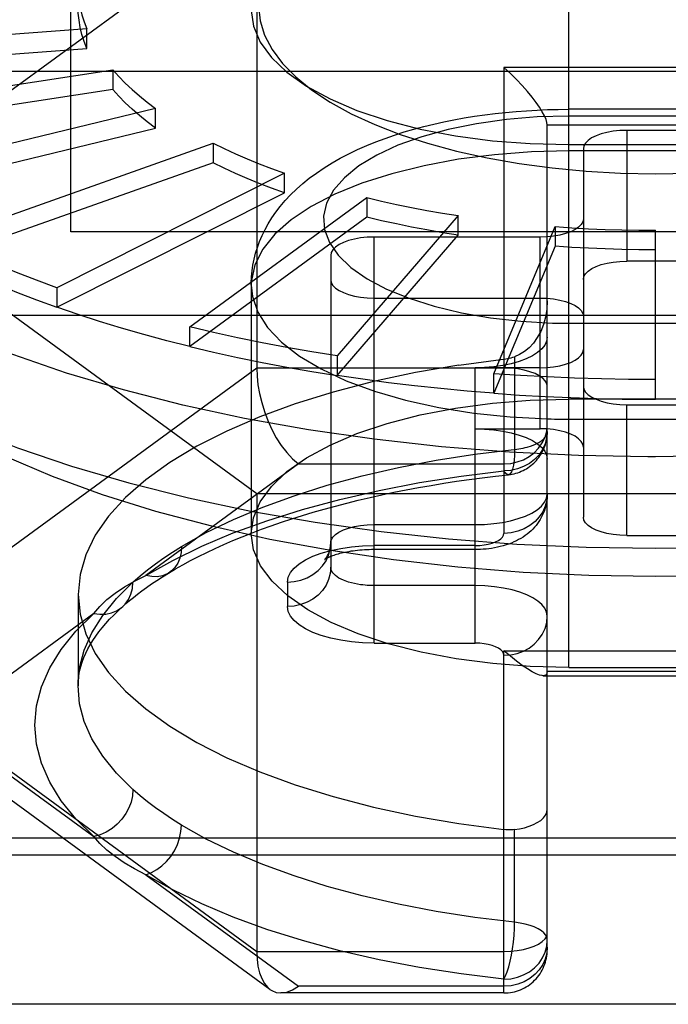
# Model space of a CAD drawing. Header units: inches. Extents: x 0 to 136, y 0 to 88.
# Tile 51 of 74: x 53.266 to 53.443, y 65.606 to 65.875. Entities that reach past the tile are written whole.
import ezdxf

# ---------------------------------------------------------------- set-up
doc = ezdxf.new("R2010")
doc.units = ezdxf.units.IN
doc.header["$LTSCALE"] = 7.48
doc.header["$MEASUREMENT"] = 0
doc.linetypes.add('HIDDEN', pattern=[0.2, 0.1, -0.1])
doc.layers.get('0').update_dxf_attribs({"linetype": 'CONTINUOUS'})
doc.layers.add('DEFAULT_2', color=8, linetype='HIDDEN')

msp = doc.modelspace()

# ---------------------------------------------------------------- linework, layer by layer
at = {"color": 3, "linetype": 'Continuous'}
msp.add_line((33.3251012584, 65.8611601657), (57.8051012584, 65.8611601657), dxfattribs=at)
at = {"layer": 'DEFAULT_2', "color": 8, "linetype": 'HIDDEN'}
for p, q in [((53.2801012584, 65.81737010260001), (53.2801012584, 66.0948677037)), ((53.41592803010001, 65.6984047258), (53.41592803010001, 65.9973852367)), ((53.2220618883, 65.8254240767), (53.3308217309, 65.9050358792)), ((53.3308217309, 65.9050358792), (53.3308217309, 65.7801509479)), ((53.2844937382, 65.8727414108), (53.1895024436, 65.8656627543)), ((53.2844937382, 65.8673891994), (53.2844937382, 65.8727414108)), ((53.1895024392, 65.8603105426), (53.2844937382, 65.8673891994)), ((53.200958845, 65.8475933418), (53.2915984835, 65.8615355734)), ((53.2915984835, 65.8615355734), (53.2915984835, 65.856183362)), ((53.3982429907, 65.86221818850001), (53.3982429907, 65.7350184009)), ((53.480920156, 65.86221818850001), (53.3982429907, 65.86221818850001)), ((53.2915984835, 65.856183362), (53.2009588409, 65.8422411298)), ((53.30319962, 65.85102137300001), (53.21966567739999, 65.830639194)), ((53.30319962, 65.8456691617), (53.30319962, 65.85102137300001)), ((53.4631721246, 65.8507746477), (53.41592803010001, 65.8507746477)), ((53.2196656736, 65.8252869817), (53.30319962, 65.8456691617)), ((53.4100540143, 65.6213727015), (53.4100540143, 65.8465222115)), ((53.4100540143, 65.8465222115), (53.4691091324, 65.8465222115)), ((53.4317075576, 65.8450200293), (53.4317075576, 65.8093386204)), ((53.4474555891, 65.8450200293), (53.4317075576, 65.8450200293)), ((53.2450545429, 65.815315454), (53.3189446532, 65.8415182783)), ((53.3189446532, 65.8415182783), (53.3189446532, 65.83616606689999)), ((53.41592803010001, 65.84113036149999), (53.4631721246, 65.84113036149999)), ((53.419896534, 65.840028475), (53.419896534, 65.7394568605)), ((53.4631721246, 65.8394088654), (53.41592803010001, 65.8394088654)), ((53.3189446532, 65.83616606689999), (53.2450545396, 65.8099632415)), ((53.3383551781, 65.833315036), (53.2763540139, 65.80208772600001)), ((53.3383551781, 65.82796282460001), (53.3383551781, 65.833315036)), ((53.2763540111, 65.79673551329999), (53.3383551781, 65.82796282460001)), ((53.3126130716, 65.7913579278), (53.3608414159, 65.8266608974)), ((53.3608414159, 65.8266608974), (53.3608414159, 65.8213086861)), ((53.3308217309, 65.7458122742), (53.2220618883, 65.8254240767)), ((53.3608414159, 65.8213086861), (53.31261306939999, 65.7860057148)), ((53.3857201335, 65.8217580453), (53.352730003, 65.7834520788)), ((53.3857201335, 65.8164058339), (53.3857201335, 65.8217580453)), ((53.3954858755, 65.7786103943), (53.4122354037, 65.8187554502)), ((53.4122354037, 65.8187554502), (53.4122354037, 65.8134032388)), ((53.5989988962, 65.81737010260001), (53.2801012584, 65.81737010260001)), ((53.3527300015, 65.7780998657), (53.3857201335, 65.8164058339)), ((53.36280991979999, 65.7050690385), (53.36280991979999, 65.8159026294)), ((53.4080855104, 65.8159026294), (53.36280991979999, 65.8159026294)), ((53.4080855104, 65.7635827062), (53.4080855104, 65.8159026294)), ((53.4395815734, 65.7716277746), (53.4395815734, 65.8177443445)), ((53.4122354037, 65.8134032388), (53.3954858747, 65.77325818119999)), ((53.3509988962, 65.81091107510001), (53.3509988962, 65.7257565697)), ((53.4474555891, 65.8093386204), (53.4317075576, 65.8093386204)), ((53.32931385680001, 65.8028041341), (53.32931385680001, 65.7350094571)), ((53.2763540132, 65.80208772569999), (53.2763540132, 65.7967355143)), ((53.36280991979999, 65.7992641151), (53.4080855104, 65.7992641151)), ((53.1261036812, 65.7945425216), (53.7529964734, 65.7945425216)), ((53.3126130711, 65.786005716), (53.3126130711, 65.7913579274)), ((53.35273000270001, 65.7834520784), (53.35273000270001, 65.778099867)), ((53.4011271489, 65.7832432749), (53.4011271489, 65.75794223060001)), ((53.3308217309, 65.7801509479), (53.2220618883, 65.7005391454)), ((53.3982429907, 65.7801509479), (53.3308217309, 65.7801509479)), ((53.3903689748, 65.7050690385), (53.3903689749, 65.7802212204)), ((53.4080855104, 65.7802212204), (53.3903689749, 65.7802212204)), ((53.3954858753, 65.7732581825), (53.3954858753, 65.77861039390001)), ((53.4631721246, 65.77161418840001), (53.41592803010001, 65.77161418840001)), ((53.4317075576, 65.7344653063), (53.4317075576, 65.7701467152)), ((53.4317075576, 65.7701467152), (53.4474555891, 65.7701467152)), ((53.4375604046, 65.7716311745), (53.4395815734, 65.7716277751)), ((53.3903689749, 65.7635827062), (53.4080855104, 65.7635827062)), ((53.34218689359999, 65.7539909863), (53.3006026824, 65.7235514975)), ((53.34218689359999, 65.7539909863), (53.3982429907, 65.7539909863)), ((53.4395815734, 65.7559317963), (53.4374663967, 65.7559353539)), ((53.3308217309, 65.7458122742), (53.3308217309, 65.620927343)), ((53.5483414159, 65.7458122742), (53.3308217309, 65.7458122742)), ((53.36280991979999, 65.7374035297), (53.3903689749, 65.7374035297)), ((53.4317075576, 65.7344653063), (53.4474555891, 65.7344653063)), ((53.3903689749, 65.7305840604), (53.36280991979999, 65.7305840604)), ((53.3903688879, 65.73169066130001), (53.3628111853, 65.73169066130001)), ((53.3391878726, 65.7217070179), (53.3391878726, 65.71505268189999)), ((53.3903689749, 65.7207650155), (53.36280991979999, 65.7207650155)), ((53.2821012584, 65.7183798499), (53.2821012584, 65.6934028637)), ((53.2863769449, 65.7131383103), (53.24479221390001, 65.682698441)), ((53.3628111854, 65.7050690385), (53.3903688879, 65.7050690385)), ((53.3982429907, 65.6095615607), (53.3982429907, 65.7029945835)), ((53.3982429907, 65.7029945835), (53.480920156, 65.7029945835)), ((53.2220618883, 65.7005391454), (53.3308217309, 65.620927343)), ((53.41592803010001, 65.6984047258), (53.4631721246, 65.6984047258)), ((53.4088944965, 65.6961751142), (53.4702686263, 65.6961751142)), ((53.4691091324, 65.6972817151), (53.4100540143, 65.6972817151)), ((53.3344095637, 65.6105442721), (53.2293150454, 65.6874730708)), ((53.24479221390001, 65.682698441), (53.28637743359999, 65.6522581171)), ((53.7529964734, 65.6518168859), (53.1261036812, 65.6518168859)), ((53.4011271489, 65.6288634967), (53.4011271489, 65.6541645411)), ((53.11158669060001, 65.6472297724), (53.767513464, 65.6472297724)), ((53.3006019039, 65.6418458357), (53.34218689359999, 65.6114058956)), ((53.3308217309, 65.620927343), (53.3982429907, 65.620927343)), ((53.3982429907, 65.6114058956), (53.34218689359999, 65.6114058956)), ((53.3982429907, 65.6095615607), (53.3374276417, 65.6095615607)), ((53.767513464, 65.6064708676), (53.11158669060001, 65.6064708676))]:
    msp.add_line(p, q, dxfattribs=at)
for points in [[(53.2821012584, 65.88429840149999), (53.282167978, 65.8823618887), (53.2823676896, 65.88042864), (53.2827005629, 65.8784978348), (53.2831660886, 65.87657193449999), (53.2837637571, 65.8746533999), (53.2844937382, 65.8727414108)], [(53.2844937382, 65.8673891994), (53.2837637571, 65.8693011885), (53.2831660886, 65.8712197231), (53.2827005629, 65.87314562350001), (53.2823676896, 65.8750764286), (53.282167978, 65.8770096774), (53.2821012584, 65.8789461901)], [(53.3293198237, 65.8777336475), (53.3299113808, 65.87344418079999), (53.3317586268, 65.86911121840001), (53.334813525, 65.8648998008), (53.3390622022, 65.8608712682), (53.3444155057, 65.8570832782), (53.3508070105, 65.853602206), (53.35815466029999, 65.8504632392), (53.3664086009, 65.8477082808), (53.37540580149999, 65.84538355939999), (53.3850243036, 65.8435441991), (53.395091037, 65.8422054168), (53.40536556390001, 65.8414050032), (53.41592803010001, 65.84113036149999)], [(53.3313140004, 65.8789459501), (53.33173515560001, 65.87492416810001), (53.3329687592, 65.8709769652), (53.3350131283, 65.8670912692), (53.337844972, 65.8632948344), (53.3414515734, 65.85961663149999), (53.3457994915, 65.856082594), (53.3508674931, 65.8527197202), (53.356606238, 65.8495537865), (53.3629828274, 65.8466119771), (53.3699267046, 65.8439170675), (53.3773618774, 65.8414997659), (53.3852717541, 65.8393634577), (53.3936460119, 65.8375146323), (53.4023898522, 65.8359746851), (53.4114299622, 65.8347654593), (53.4206915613, 65.83389210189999), (53.4300630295, 65.8333685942), (53.4395815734, 65.83319027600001)], [(53.4395815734, 65.83319027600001), (53.4490403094, 65.83336579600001), (53.4583638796, 65.833884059), (53.4675891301, 65.8347490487), (53.4766055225, 65.8359488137), (53.485339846, 65.8374795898), (53.4937169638, 65.8393207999), (53.5016415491, 65.8414524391), (53.5091009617, 65.8438690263), (53.5160778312, 65.8465688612), (53.5224910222, 65.8495205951), (53.52826583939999, 65.8527021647), (53.5333655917, 65.8560840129), (53.5377356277, 65.8596390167), (53.5413551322, 65.8633378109), (53.5441881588, 65.867151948), (53.5462254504, 65.8710515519), (53.5474450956, 65.8750070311), (53.5478491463, 65.8789464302)], [(53.4374663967, 65.7559353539), (53.4185620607, 65.75628365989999), (53.39976429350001, 65.7571995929), (53.3811683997, 65.7586785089), (53.36286866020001, 65.76071291), (53.34495785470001, 65.7632924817), (53.3275267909, 65.7664041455), (53.3106638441, 65.7700321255), (53.2944545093, 65.77415802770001), (53.2789809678, 65.7787609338), (53.2643216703, 65.7838175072), (53.25055093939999, 65.789302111), (53.2377385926, 65.79518693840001), (53.2259495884, 65.8014421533), (53.2152436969, 65.80803604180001), (53.2056751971, 65.814935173), (53.197292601, 65.8221045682), (53.1901384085, 65.8295078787), (53.1842488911, 65.8371075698), (53.1796539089, 65.84486511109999), (53.1763767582, 65.85274117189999), (53.1744340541, 65.8606958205), (53.1738335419, 65.8682417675)], [(53.7053296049, 65.8682417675), (53.7045785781, 65.8598041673), (53.7024861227, 65.8518563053), (53.6990607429, 65.8439915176), (53.6943198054, 65.83624967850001), (53.6882873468, 65.828670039), (53.6809939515, 65.821291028), (53.672476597, 65.81415005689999), (53.6627784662, 65.8072833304), (53.6519487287, 65.80072566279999), (53.64004229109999, 65.79451030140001), (53.6271195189, 65.7886687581), (53.6132459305, 65.7832306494), (53.598491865, 65.7782235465), (53.5829321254, 65.7736728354), (53.5666455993, 65.7696015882), (53.5497148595, 65.76603044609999), (53.5322257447, 65.7629775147), (53.5142669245, 65.7604582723), (53.49592945, 65.7584854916), (53.47730629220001, 65.7570691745), (53.45849187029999, 65.7562165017), (53.4395815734, 65.7559317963)], [(53.2915984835, 65.8615355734), (53.2932283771, 65.8597254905), (53.2949806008, 65.857937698), (53.296855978, 65.8561714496), (53.2988520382, 65.8544289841), (53.3009663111, 65.8527125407), (53.30319962, 65.85102137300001)], [(53.4100540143, 65.8465222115), (53.4099696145, 65.8471940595), (53.40971420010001, 65.8480189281), (53.4092867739, 65.8489879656), (53.4086875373, 65.8500912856), (53.4079198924, 65.851318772), (53.4069851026, 65.8526601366), (53.4058867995, 65.8541051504), (53.4046285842, 65.85563840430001), (53.40321423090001, 65.8572511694), (53.4016623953, 65.8589055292), (53.3999949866, 65.8605622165), (53.3982429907, 65.86221818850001)], [(53.30319962, 65.8456691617), (53.3009663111, 65.84736032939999), (53.2988520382, 65.8490767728), (53.296855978, 65.8508192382), (53.2949806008, 65.85258548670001), (53.2932283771, 65.8543732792), (53.2915984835, 65.856183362)], [(53.32931385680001, 65.80280450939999), (53.3293194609, 65.803399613), (53.3293914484, 65.8050190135), (53.3295470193, 65.8066403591), (53.329786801, 65.80826061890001), (53.3301112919, 65.8098769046), (53.3305208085, 65.8114861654), (53.3310124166, 65.8130762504), (53.33159561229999, 65.8146723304), (53.3322886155, 65.8163047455), (53.3330851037, 65.8179401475), (53.3339785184, 65.8195575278), (53.3349707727, 65.8211563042), (53.3360535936, 65.822721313), (53.3372480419, 65.82427879), (53.3385856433, 65.8258567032), (53.34005262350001, 65.827425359), (53.341643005, 65.8289706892), (53.34335182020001, 65.8304831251), (53.3451630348, 65.8319469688), (53.3470935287, 65.83337452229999), (53.3491725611, 65.8347819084), (53.3513577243, 65.8361367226), (53.3535992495, 65.8374120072), (53.3559177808, 65.83862465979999), (53.3583302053, 65.8397852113), (53.3608035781, 65.8408799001), (53.3632986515, 65.8418967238), (53.3658351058, 65.8428490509), (53.36842831, 65.84374545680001), (53.3710585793, 65.8445815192), (53.3737062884, 65.8453544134), (53.37638172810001, 65.8460703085), (53.3790927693, 65.8467333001), (53.3818304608, 65.8473428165), (53.3845878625, 65.8478990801), (53.3873660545, 65.84840390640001), (53.39016474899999, 65.8488584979), (53.3929819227, 65.84926356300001), (53.39581697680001, 65.849619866), (53.398665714, 65.8499276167), (53.4015234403, 65.8501870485), (53.4043909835, 65.8503988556), (53.4072692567, 65.8505634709), (53.4101536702, 65.8506808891), (53.4130409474, 65.8507512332), (53.41592803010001, 65.8507746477)], [(53.4159297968, 65.8489303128), (53.4072709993, 65.84868896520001), (53.3989007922, 65.84799952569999), (53.3907552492, 65.8468503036), (53.3830261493, 65.8452763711), (53.37585043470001, 65.8432948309), (53.3693286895, 65.8409479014), (53.3635830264, 65.8382663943), (53.3586858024, 65.8353016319), (53.3547368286, 65.8320962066), (53.3517758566, 65.8287071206), (53.3498741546, 65.8251857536), (53.3490369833, 65.8215915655), (53.3493032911, 65.8179817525), (53.3506432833, 65.814414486), (53.3530611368, 65.81094924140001), (53.3564938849, 65.80763930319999), (53.3609109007, 65.8045426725), (53.3662193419, 65.8017046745), (53.372355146, 65.7991785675), (53.3792013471, 65.7969985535), (53.3866643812, 65.7952095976), (53.3946099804, 65.79383266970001), (53.4028520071, 65.7929082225), (53.4114525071, 65.7924227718)], [(53.4676476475, 65.8488669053), (53.4669025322, 65.8488862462), (53.466157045, 65.8489020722), (53.4654123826, 65.8489143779), (53.46466495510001, 65.8489231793), (53.4639111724, 65.8489284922), (53.4159297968, 65.8489303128)], [(53.4317075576, 65.8450200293), (53.4298298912, 65.8449549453), (53.428046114, 65.8447741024), (53.4263371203, 65.8444730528), (53.4247602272, 65.8440651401), (53.4233573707, 65.84355720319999), (53.4221555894, 65.8429643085), (53.4211905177, 65.8422978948), (53.4204783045, 65.8415756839), (53.4200504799, 65.8408219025), (53.419896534, 65.840028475)], [(53.3189446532, 65.8415182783), (53.3219411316, 65.84005294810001), (53.3250345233, 65.838626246), (53.3282262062, 65.8372375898), (53.3315120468, 65.8358887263), (53.3348879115, 65.8345814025), (53.3383551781, 65.833315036)], [(53.41592803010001, 65.8394088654), (53.4057093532, 65.8391532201), (53.3956334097, 65.838389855), (53.385840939, 65.83712943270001), (53.3764687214, 65.8353895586), (53.3676476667, 65.83319453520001), (53.3595009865, 65.8305750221), (53.3521424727, 65.8275676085), (53.3456749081, 65.8242143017), (53.3401886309, 65.82056194), (53.3357602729, 65.8166615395), (53.3324516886, 65.8125675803), (53.3303090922, 65.8083372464), (53.3293624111, 65.8040296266), (53.32931385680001, 65.80280450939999)], [(53.3383551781, 65.82796282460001), (53.3348879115, 65.8292291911), (53.3315120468, 65.830536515), (53.3282262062, 65.8318853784), (53.3250345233, 65.8332740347), (53.3219411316, 65.8347007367), (53.3189446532, 65.83616606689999)], [(53.3608414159, 65.8266608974), (53.3648430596, 65.8257170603), (53.3689045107, 65.82482353), (53.3730275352, 65.8239799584), (53.37720683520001, 65.8231873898), (53.3814371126, 65.8224468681), (53.3857201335, 65.8217580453)], [(53.3857201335, 65.8164058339), (53.3814371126, 65.81709465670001), (53.37720683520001, 65.8178351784), (53.3730275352, 65.8186277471), (53.3689045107, 65.8194713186), (53.3648430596, 65.8203648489), (53.3608414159, 65.8213086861)], [(53.419896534, 65.8208941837), (53.4197425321, 65.8201006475), (53.41931462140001, 65.8193467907), (53.4186022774, 65.8186245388), (53.4176370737, 65.817958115), (53.4164351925, 65.8173652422), (53.4150322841, 65.8168573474), (53.413455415, 65.8164494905), (53.4117465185, 65.8161484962), (53.40996291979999, 65.8159676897), (53.4080855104, 65.8159026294)], [(53.4122354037, 65.8187554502), (53.4167595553, 65.81844694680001), (53.42129919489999, 65.8181943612), (53.4258562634, 65.8179976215), (53.4304249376, 65.8178569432), (53.4349993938, 65.8177725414), (53.4395815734, 65.8177443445)], [(53.36280991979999, 65.8159026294), (53.3609322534, 65.8158375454), (53.3591484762, 65.8156567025), (53.3574394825, 65.8153556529), (53.3558625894, 65.81494774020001), (53.3544597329, 65.8144398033), (53.3532579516, 65.8138469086), (53.3522928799, 65.8131804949), (53.3515806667, 65.812458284), (53.3511528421, 65.81170450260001), (53.3509988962, 65.81091107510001)], [(53.2763540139, 65.80208772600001), (53.27076304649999, 65.804129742), (53.26531946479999, 65.8062378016), (53.260021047, 65.8084128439), (53.2548744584, 65.8106520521), (53.2498863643, 65.8129526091), (53.2450545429, 65.815315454)], [(53.4395815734, 65.81239213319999), (53.4349993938, 65.8124203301), (53.4304249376, 65.8125047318), (53.4258562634, 65.8126454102), (53.42129919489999, 65.81284214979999), (53.4167595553, 65.8130947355), (53.4122354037, 65.8134032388)], [(53.2450545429, 65.80996324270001), (53.2498842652, 65.8076013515), (53.2548744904, 65.80529982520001), (53.2600209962, 65.8030606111), (53.26531942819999, 65.8008856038), (53.2707653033, 65.7987766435), (53.2763540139, 65.7967355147)], [(53.419896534, 65.8043470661), (53.4200505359, 65.8051406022), (53.4204784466, 65.805894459), (53.4211907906, 65.806616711), (53.42215599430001, 65.8072831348), (53.4233578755, 65.8078760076), (53.42476078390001, 65.8083839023), (53.426337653, 65.8087917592), (53.4280465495, 65.80909275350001), (53.4298301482, 65.80927356), (53.4317075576, 65.8093386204)], [(53.32931385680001, 65.8028041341), (53.32962486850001, 65.79970488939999), (53.3310927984, 65.795423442), (53.3337456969, 65.7912450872), (53.3375465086, 65.7872281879), (53.3424421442, 65.7834288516), (53.3483642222, 65.77990014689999), (53.35523002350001, 65.7766913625), (53.3629436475, 65.7738473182), (53.3713973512, 65.77140773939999), (53.3804730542, 65.7694067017), (53.3900439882, 65.7678721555), (53.39997646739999, 65.766825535), (53.4101317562, 65.7662814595)], [(53.3509988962, 65.80425566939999), (53.3511528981, 65.8034621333), (53.3515808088, 65.8027082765), (53.35229315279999, 65.8019860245), (53.3532583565, 65.8013196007), (53.3544602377, 65.8007267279), (53.3558631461, 65.80021883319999), (53.35744001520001, 65.7998109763), (53.3591489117, 65.799509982), (53.3609325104, 65.7993291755), (53.36280991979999, 65.7992641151)], [(53.4100540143, 65.7984640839), (53.4099314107, 65.7962024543), (53.4095761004, 65.7940443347), (53.4090103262, 65.7920136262), (53.408256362, 65.7901402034), (53.407335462, 65.7884469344), (53.4062753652, 65.7869566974), (53.4051079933, 65.7856917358), (53.4038497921, 65.7846492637), (53.4025140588, 65.7838312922), (53.4011272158, 65.7832433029)], [(53.4080855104, 65.7992641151), (53.40996317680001, 65.7991990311), (53.41174695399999, 65.7990181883), (53.4134559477, 65.7987171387), (53.4150328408, 65.798309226), (53.4164356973, 65.79780128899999), (53.4176374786, 65.7972083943), (53.41860255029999, 65.7965419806), (53.4193147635, 65.79581976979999), (53.41974258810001, 65.7950659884), (53.419896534, 65.7942725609)], [(53.31261306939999, 65.7860057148), (53.3062680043, 65.7876064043), (53.3000409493, 65.78928295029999), (53.2939293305, 65.7910361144), (53.2879408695, 65.7928636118), (53.2820832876, 65.7947631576), (53.2763540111, 65.79673551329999)], [(53.4114525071, 65.7924227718), (53.4121976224, 65.7924034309), (53.4129431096, 65.7923876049), (53.413687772, 65.7923752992), (53.4144351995, 65.7923664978), (53.4151889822, 65.7923611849), (53.4631703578, 65.7923593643)], [(53.352730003, 65.7834520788), (53.345823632, 65.7845628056), (53.33900230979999, 65.78575689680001), (53.3322631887, 65.7870349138), (53.3256148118, 65.7883951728), (53.319065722, 65.7898359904), (53.3126130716, 65.7913579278)], [(53.4100540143, 65.78854047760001), (53.4098785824, 65.787441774), (53.4093796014, 65.7863815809), (53.40854829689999, 65.7853516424), (53.40741099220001, 65.7843767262), (53.4059809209, 65.7834745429), (53.404288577, 65.7826580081), (53.4023565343, 65.7819427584), (53.4002217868, 65.7813383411), (53.3979148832, 65.7808576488), (53.3954777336, 65.78050628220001), (53.3929689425, 65.7802953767), (53.3903689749, 65.7802212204)], [(53.3126130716, 65.7860057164), (53.31906297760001, 65.78448437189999), (53.32561485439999, 65.7830429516), (53.3322631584, 65.7816826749), (53.33900226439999, 65.7804046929), (53.3458264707, 65.7792100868), (53.352730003, 65.7780998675)], [(53.4080855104, 65.7802212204), (53.40996317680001, 65.7802863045), (53.41174695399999, 65.7804671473), (53.4134559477, 65.7807681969), (53.4150328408, 65.7811761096), (53.4164356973, 65.78168404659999), (53.4176374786, 65.7822769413), (53.41860255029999, 65.782943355), (53.4193147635, 65.78366556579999), (53.41974258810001, 65.7844193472), (53.419896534, 65.7852127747)], [(53.3859398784, 65.7809523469), (53.37407895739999, 65.7789035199), (53.36262393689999, 65.7764445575), (53.3516836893, 65.7736023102), (53.341334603, 65.7703924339), (53.3316378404, 65.7668395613), (53.3226628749, 65.7629640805), (53.3144611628, 65.7587943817), (53.3070938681, 65.75435517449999), (53.3006013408, 65.74967788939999), (53.2950348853, 65.7447909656), (53.29042280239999, 65.7397280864), (53.2868052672, 65.7345206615), (53.2841979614, 65.7292039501), (53.2826335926, 65.7238293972), (53.2821012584, 65.7183798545)], [(53.3859398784, 65.7809523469), (53.3987274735, 65.7826642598), (53.39921086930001, 65.78274579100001), (53.3996935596, 65.7828446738), (53.400174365, 65.78296065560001), (53.400652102, 65.7830934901), (53.4011271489, 65.7832432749)], [(53.2214576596, 65.7791103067), (53.2268393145, 65.7759599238), (53.2387426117, 65.7697173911), (53.2516693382, 65.763849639), (53.2655536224, 65.7583865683), (53.2803247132, 65.7533560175), (53.2959073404, 65.7487836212), (53.3122220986, 65.7446926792), (53.32918585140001, 65.7411040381), (53.3467121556, 65.7380359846), (53.364711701, 65.73550415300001), (53.3830927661, 65.73352144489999), (53.40176168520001, 65.7320979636), (53.4206233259, 65.731240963), (53.4395815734, 65.7309548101)], [(53.3308217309, 65.7801509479), (53.3309041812, 65.7779380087), (53.3311559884, 65.7756103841), (53.3315775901, 65.7732027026), (53.3321676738, 65.7707436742), (53.3329280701, 65.76826626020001), (53.333849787, 65.7658101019), (53.3349289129, 65.7634181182), (53.3361520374, 65.76113112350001), (53.3375129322, 65.7589930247), (53.33898614, 65.7570559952), (53.3405406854, 65.7553710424), (53.34218689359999, 65.7539909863)], [(53.3954858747, 65.77325818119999), (53.3882280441, 65.7738451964), (53.3810197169, 65.7745205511), (53.3738578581, 65.775284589), (53.3667515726, 65.7761362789), (53.3597099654, 65.77707459), (53.3527300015, 65.7780998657)], [(53.4395815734, 65.7769799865), (53.43219280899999, 65.777025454), (53.4248164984, 65.7771615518), (53.4174495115, 65.7773883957), (53.4101012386, 65.7777056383), (53.40278106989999, 65.77811293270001), (53.3954858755, 65.7786103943)], [(53.4100540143, 65.7751593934), (53.4099072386, 65.7759438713), (53.40947968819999, 65.77669698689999), (53.4088005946, 65.77739716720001), (53.4078812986, 65.778044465), (53.4067187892, 65.77863569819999), (53.4053367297, 65.7791503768), (53.403757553, 65.7795734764), (53.4020190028, 65.779888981), (53.40016584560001, 65.78008435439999), (53.3982429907, 65.78015094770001)], [(53.4395815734, 65.7309548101), (53.4585398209, 65.731240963), (53.47740146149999, 65.7320979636), (53.4960703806, 65.73352144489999), (53.5144514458, 65.73550415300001), (53.5324509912, 65.7380359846), (53.5499772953, 65.7411040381), (53.5669410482, 65.7446926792), (53.5832558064, 65.7487836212), (53.59883843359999, 65.7533560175), (53.6136095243, 65.7583865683), (53.62749380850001, 65.763849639), (53.6404205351, 65.7697173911), (53.6523238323, 65.7759599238), (53.6577054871, 65.7791103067)], [(53.3954858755, 65.773258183), (53.4024447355, 65.7727816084), (53.4094322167, 65.77238685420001), (53.4164429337, 65.7720742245), (53.4234714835, 65.7718439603), (53.4305124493, 65.771696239), (53.4375604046, 65.7716311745)], [(53.419896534, 65.7751382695), (53.4200505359, 65.7743447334), (53.4204784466, 65.7735908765), (53.4211907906, 65.7728686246), (53.42215599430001, 65.7722022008), (53.4233578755, 65.771609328), (53.42476078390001, 65.7711014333), (53.426337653, 65.7706935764), (53.4280465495, 65.770392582), (53.4298301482, 65.7702117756), (53.4317075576, 65.7701467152)], [(53.483677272, 65.77325818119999), (53.4763820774, 65.7727607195), (53.4690619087, 65.77235342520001), (53.46171363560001, 65.7720361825), (53.45434664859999, 65.7718093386), (53.4469703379, 65.7716732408), (53.4395815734, 65.7716277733)], [(53.3293198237, 65.73501090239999), (53.3299113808, 65.7393003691), (53.3317586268, 65.74363333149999), (53.334813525, 65.7478447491), (53.3390622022, 65.7518732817), (53.3444155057, 65.7556612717), (53.3508070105, 65.75914234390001), (53.35815466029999, 65.76228131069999), (53.3664086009, 65.7650362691), (53.37540580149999, 65.7673609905), (53.3850243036, 65.7692003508), (53.395091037, 65.7705391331), (53.40536556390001, 65.7713395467), (53.41592803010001, 65.77161418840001)], [(53.2412547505, 65.7670903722), (53.25050016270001, 65.7618413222), (53.2622634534, 65.75605301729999), (53.2750160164, 65.7506492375), (53.2887014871, 65.7456620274), (53.3032228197, 65.74111922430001), (53.3184820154, 65.7370556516), (53.3344255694, 65.7334823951), (53.3510077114, 65.73041519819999), (53.3681072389, 65.7278749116), (53.385624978, 65.7258854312), (53.4034490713, 65.7244533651), (53.42141648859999, 65.7235951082), (53.4395815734, 65.7233051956)], [(53.3982429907, 65.7539909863), (53.4000992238, 65.7541240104), (53.4018812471, 65.7545115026), (53.403538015, 65.7551269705), (53.4050696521, 65.7559601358), (53.4064686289, 65.7570137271), (53.4076864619, 65.7582662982), (53.4086876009, 65.7596975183), (53.4094341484, 65.7612731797), (53.4098964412, 65.7629527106), (53.4100540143, 65.764695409)], [(53.4101317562, 65.7662814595), (53.4110966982, 65.76625639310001), (53.4120622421, 65.76623588), (53.4130282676, 65.7662199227), (53.41399465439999, 65.76620852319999), (53.414961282, 65.7662016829), (53.4631721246, 65.76619940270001)], [(53.4395815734, 65.7233051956), (53.4577096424, 65.7235941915), (53.47563586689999, 65.7244483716), (53.4934118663, 65.7258729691), (53.5108827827, 65.7278522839), (53.5279429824, 65.7303796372), (53.5444964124, 65.7334331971), (53.5604273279, 65.7369934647), (53.5756891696, 65.741046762), (53.5902328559, 65.74558518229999), (53.6039502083, 65.7505719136), (53.616736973, 65.7559793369), (53.6285322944, 65.76177196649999), (53.637911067, 65.7670918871)], [(53.3903689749, 65.7635827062), (53.3929687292, 65.7635085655), (53.3954773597, 65.763297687), (53.3979144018, 65.7629463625), (53.40022125, 65.76246571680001), (53.4023559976, 65.7618613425), (53.40428808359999, 65.7611461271), (53.4059805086, 65.76032961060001), (53.4074106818, 65.7594274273), (53.4085480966, 65.7584524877), (53.4093795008, 65.7574225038), (53.4098785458, 65.7563622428), (53.4100540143, 65.7552634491)], [(53.4100540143, 65.7627826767), (53.4099087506, 65.7611089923), (53.409476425, 65.7594761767), (53.40876749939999, 65.7579244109), (53.4077993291, 65.756492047), (53.40659570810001, 65.7552144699), (53.40518627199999, 65.75412323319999), (53.4036057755, 65.75324528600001), (53.4018931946, 65.75260228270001), (53.4000908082, 65.7522100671), (53.3982429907, 65.7520782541)], [(53.3994928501, 65.7510379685), (53.4000034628, 65.75110359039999), (53.4005095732, 65.7511911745), (53.4010096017, 65.7513002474), (53.4015061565, 65.7514313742), (53.4020034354, 65.7515862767), (53.40249448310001, 65.7517633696), (53.4029736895, 65.7519604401), (53.4034426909, 65.75217779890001), (53.4039017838, 65.7524154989), (53.4043492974, 65.75267261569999), (53.4047841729, 65.7529483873), (53.4052052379, 65.7532418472), (53.4056105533, 65.7535512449), (53.4060017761, 65.75387753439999), (53.4063810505, 65.75422275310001), (53.40674398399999, 65.7545830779), (53.4070860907, 65.7549532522), (53.4074116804, 65.7553371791), (53.407724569, 65.75573995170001), (53.4080192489, 65.756155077), (53.4082910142, 65.7565748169), (53.4085443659, 65.7570049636), (53.4087825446, 65.7574518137), (53.4090013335, 65.75790842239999), (53.4091978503, 65.75836777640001), (53.4093744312, 65.7588340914), (53.4095321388, 65.7593105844), (53.40966970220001, 65.7597942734), (53.40978663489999, 65.7602837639), (53.4098824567, 65.7607769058), (53.40995664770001, 65.76126922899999), (53.4100101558, 65.7617657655), (53.410042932, 65.76227114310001), (53.4100540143, 65.762782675)], [(53.4045252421, 65.7585557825), (53.4057345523, 65.7589237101), (53.4068246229, 65.75935305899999), (53.4077781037, 65.7598369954), (53.4085798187, 65.7603678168), (53.4092170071, 65.7609370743), (53.40967952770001, 65.7615357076), (53.4099600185, 65.7621541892), (53.4100540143, 65.762782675)], [(53.419896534, 65.75859115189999), (53.4197425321, 65.759384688), (53.41931462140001, 65.7601385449), (53.4186022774, 65.7608607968), (53.4176370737, 65.7615272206), (53.4164351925, 65.7621200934), (53.4150322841, 65.7626279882), (53.413455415, 65.7630358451), (53.4117465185, 65.7633368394), (53.40996291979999, 65.7635176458), (53.4080855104, 65.7635827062)], [(53.3102988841, 65.7314137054), (53.3170668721, 65.7352220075), (53.32446334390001, 65.7388177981), (53.3324503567, 65.7421831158), (53.3409869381, 65.7452991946), (53.3500292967, 65.7481485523), (53.3595310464, 65.7507170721), (53.3694434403, 65.7529915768), (53.3797156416, 65.7549604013), (53.3902949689, 65.7566134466)], [(53.3902949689, 65.7566134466), (53.4017225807, 65.7580126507), (53.4023084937, 65.7580961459), (53.40288328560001, 65.7581924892), (53.4034453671, 65.7583014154), (53.403993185, 65.7584226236), (53.4045252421, 65.7585557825)], [(53.4011270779, 65.757942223), (53.40109157, 65.7563272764), (53.40098592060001, 65.7548712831), (53.4008127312, 65.7536100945), (53.4005762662, 65.7525747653), (53.4002823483, 65.75179078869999), (53.3999382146, 65.7512774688), (53.3995523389, 65.7510474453), (53.3994928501, 65.7510379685)], [(53.3006026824, 65.7235514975), (53.3078987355, 65.7276603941), (53.315828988, 65.7315192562), (53.3244162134, 65.7351370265), (53.33359209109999, 65.73848687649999), (53.3433138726, 65.74154944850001), (53.35352761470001, 65.744311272), (53.3641844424, 65.74675577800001), (53.375226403, 65.7488729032), (53.38656997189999, 65.750645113), (53.3982429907, 65.7520782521)], [(53.3994928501, 65.7510379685), (53.3991342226, 65.7511063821), (53.3986941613, 65.751452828), (53.3982429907, 65.7520782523)], [(53.3067357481, 65.7241620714), (53.3086842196, 65.7253186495), (53.3107060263, 65.7264646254), (53.3128004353, 65.7275988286), (53.3149669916, 65.7287202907), (53.31720537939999, 65.7298281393), (53.3195143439, 65.7309210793), (53.3218927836, 65.7319979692), (53.3243395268, 65.7330577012), (53.3268533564, 65.7340992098), (53.329432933, 65.7351214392), (53.3320768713, 65.73612337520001), (53.334783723, 65.737104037), (53.3375519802, 65.73806247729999), (53.3403800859, 65.7389977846), (53.3432664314, 65.7399090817), (53.3462093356, 65.7407955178), (53.3492070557, 65.741656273), (53.3522578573, 65.7424905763), (53.3553599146, 65.7432976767), (53.3585114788, 65.74407688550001), (53.3617107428, 65.7448275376), (53.3649558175, 65.7455489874), (53.36824477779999, 65.7462406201), (53.3715756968, 65.746901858), (53.3749465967, 65.7475321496), (53.3783555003, 65.7481309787), (53.3818003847, 65.7486978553), (53.3852792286, 65.74923232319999), (53.3887899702, 65.74973395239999), (53.39233055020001, 65.7502023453), (53.3958988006, 65.7506371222), (53.3994928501, 65.7510379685)], [(53.4100540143, 65.7457227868), (53.4100409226, 65.7451346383), (53.410001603, 65.7445467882), (53.4099363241, 65.7439625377), (53.4098443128, 65.7433768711), (53.4097232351, 65.7427826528), (53.4095740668, 65.7421904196), (53.4093996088, 65.7416106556), (53.4091976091, 65.7410352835), (53.408964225, 65.7404567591), (53.4087025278, 65.7398856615), (53.4084176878, 65.739332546), (53.4081048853, 65.7387875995), (53.4077567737, 65.7382410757), (53.40738035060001, 65.7377066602), (53.4069849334, 65.7371966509), (53.40656300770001, 65.73670044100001), (53.4061066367, 65.7362105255), (53.405620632, 65.7357341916), (53.40510615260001, 65.7352736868), (53.4045681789, 65.73483381), (53.4040129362, 65.7344188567), (53.40344036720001, 65.7340275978), (53.40285358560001, 65.7336609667), (53.4022484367, 65.73331547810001), (53.4016227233, 65.732989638), (53.4009706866, 65.73268083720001), (53.40028446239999, 65.7323866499), (53.3995646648, 65.73210902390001), (53.3988021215, 65.7318465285), (53.3980169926, 65.7316074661), (53.39722641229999, 65.7313962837), (53.3964351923, 65.7312125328), (53.3956567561, 65.7310570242), (53.3948853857, 65.7309263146), (53.394120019, 65.7308185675), (53.3933605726, 65.7307324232), (53.3926073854, 65.7306667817), (53.39185857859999, 65.7306205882), (53.3911121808, 65.7305931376), (53.3903689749, 65.7305840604)], [(53.3903689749, 65.7374035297), (53.3929542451, 65.7374755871), (53.3954523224, 65.7376856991), (53.3978094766, 65.7380206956), (53.400038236, 65.7384763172), (53.40214278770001, 65.73905561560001), (53.4040746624, 65.7397512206), (53.4058017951, 65.7405583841), (53.4072770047, 65.7414625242), (53.4084617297, 65.7424450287), (53.40933403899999, 65.7434934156), (53.4098715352, 65.7445926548), (53.4100540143, 65.7457227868)], [(53.4100540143, 65.74572278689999), (53.4099072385, 65.7440404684), (53.40947968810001, 65.74242540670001), (53.4088005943, 65.740923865), (53.4078812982, 65.7395357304), (53.4067187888, 65.7382678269), (53.4053367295, 65.7371640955), (53.403757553, 65.7362567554), (53.4020190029, 65.7355801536), (53.40016584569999, 65.735161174), (53.3982429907, 65.7350183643)], [(53.4317075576, 65.7344653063), (53.4298298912, 65.7345303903), (53.428046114, 65.7347112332), (53.4263371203, 65.7350122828), (53.4247602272, 65.7354201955), (53.4233573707, 65.73592813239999), (53.4221555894, 65.7365210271), (53.4211905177, 65.7371874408), (53.4204783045, 65.7379096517), (53.4200504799, 65.7386634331), (53.419896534, 65.7394568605)], [(53.41592803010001, 65.6984047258), (53.40539773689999, 65.6986792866), (53.39517090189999, 65.6994714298), (53.3851742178, 65.7007934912), (53.3756276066, 65.702608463), (53.3666874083, 65.7048999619), (53.3584710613, 65.70761845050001), (53.3511298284, 65.7107210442), (53.3447185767, 65.7141714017), (53.3393151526, 65.7179427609), (53.3350018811, 65.7219634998), (53.33188265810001, 65.726175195), (53.3299706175, 65.730511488), (53.3293198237, 65.73501090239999)], [(53.3515769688, 65.73395445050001), (53.35228622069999, 65.7346780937), (53.353254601, 65.7353459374), (53.3544582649, 65.7359415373), (53.35586757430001, 65.7364502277), (53.35744782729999, 65.7368594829), (53.3591601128, 65.7371592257), (53.3609622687, 65.7373420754), (53.36280991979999, 65.7374035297)], [(53.3903688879, 65.73169066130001), (53.39162071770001, 65.7317340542), (53.3928099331, 65.7318546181), (53.39394926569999, 65.7320553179), (53.3950005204, 65.7323272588), (53.39593575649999, 65.73266588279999), (53.3967369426, 65.7330611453), (53.3973803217, 65.73350541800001), (53.39785513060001, 65.7339868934), (53.3981403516, 65.7344894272), (53.3982429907, 65.7350184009)], [(53.3391878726, 65.7217075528), (53.3410355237, 65.721839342), (53.3428376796, 65.7222314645), (53.3445499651, 65.722874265), (53.3461302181, 65.7237519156), (53.3475395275, 65.7248428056), (53.3487431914, 65.7261200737), (53.3497115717, 65.7275522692), (53.3504208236, 65.7291041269), (53.3508534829, 65.73073743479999), (53.3509988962, 65.7324119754)], [(53.3493044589, 65.7278545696), (53.3493022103, 65.727852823), (53.3493161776, 65.7278647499), (53.3493455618, 65.7278912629), (53.3493888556, 65.7279326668), (53.3494460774, 65.7279908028), (53.3495175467, 65.72806820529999), (53.34960125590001, 65.72816519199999), (53.3496944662, 65.7282810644), (53.3497981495, 65.7284199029), (53.34991312, 65.728586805), (53.3500355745, 65.7287809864), (53.3501615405, 65.7290008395), (53.350290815, 65.729251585), (53.3504224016, 65.7295393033), (53.3505507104, 65.72986150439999), (53.350671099, 65.73021702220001), (53.35077900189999, 65.7306043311), (53.35086999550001, 65.73102170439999), (53.3509395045, 65.7314650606), (53.35098351, 65.7319289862), (53.3509988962, 65.7324119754)], [(53.3509988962, 65.7324119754), (53.3510150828, 65.7326732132), (53.3510635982, 65.7329337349), (53.3511443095, 65.7331928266), (53.3512569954, 65.7334497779), (53.3514013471, 65.7337038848), (53.3515769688, 65.73395445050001)], [(53.2970651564, 65.7217266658), (53.2989996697, 65.7234091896), (53.30104482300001, 65.7250662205), (53.3031990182, 65.7266964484), (53.3054606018, 65.728298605), (53.3078278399, 65.729871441), (53.3102988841, 65.7314137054)], [(53.3102988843, 65.7314057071), (53.3101787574, 65.72976125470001), (53.3098286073, 65.7282507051), (53.3092720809, 65.7269134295), (53.3085180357, 65.7257465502), (53.3075632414, 65.7247576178), (53.3067357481, 65.7241620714)], [(53.3391878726, 65.7217070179), (53.33939849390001, 65.7230257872), (53.3399973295, 65.7242982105), (53.34099489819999, 65.7255341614), (53.3423596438, 65.7267040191), (53.34407571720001, 65.72778663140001), (53.3461065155, 65.7287664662), (53.3484249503, 65.72962475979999), (53.3509866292, 65.7303500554), (53.3537548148, 65.7309268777), (53.35667945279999, 65.7313485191), (53.3596904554, 65.7316016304), (53.3628111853, 65.73169066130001)], [(53.36280991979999, 65.7305840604), (53.3621521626, 65.73057915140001), (53.3614964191, 65.73056446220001), (53.3608438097, 65.7305400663), (53.3601963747, 65.7305061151), (53.3595558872, 65.7304628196), (53.3589241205, 65.7304104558), (53.3583027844, 65.73034936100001), (53.35769358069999, 65.730279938), (53.3570982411, 65.7302026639), (53.3565180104, 65.7301180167), (53.3559539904, 65.7300264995), (53.3554079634, 65.7299287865), (53.3548814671, 65.7298255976), (53.3543757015, 65.7297176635), (53.3538918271, 65.7296057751), (53.3534308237, 65.7294907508), (53.3529937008, 65.7293734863), (53.3525808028, 65.729254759), (53.352192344, 65.7291353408), (53.3518291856, 65.7290162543), (53.351491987, 65.7288985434), (53.3511806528, 65.7287830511), (53.3508952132, 65.7286707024), (53.3506353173, 65.7285623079), (53.3504005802, 65.72845868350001), (53.3501906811, 65.72836070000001), (53.35000532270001, 65.7282692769), (53.3498434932, 65.7281849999), (53.349704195, 65.7281084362), (53.3495871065, 65.7280405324), (53.3494918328, 65.7279822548), (53.3494168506, 65.7279338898), (53.3493608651, 65.7278958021), (53.3493236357, 65.7278690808), (53.3493075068, 65.7278569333)], [(53.3509988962, 65.7257565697), (53.3508534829, 65.7240820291), (53.3504208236, 65.7224487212), (53.3497115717, 65.7208968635), (53.3487431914, 65.719464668), (53.3475395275, 65.7181873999), (53.3461302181, 65.7170965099), (53.3445499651, 65.7162188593), (53.3428376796, 65.7155760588), (53.3410355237, 65.71518393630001), (53.3391878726, 65.7150521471)], [(53.3591601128, 65.7210093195), (53.35744782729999, 65.7213090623), (53.35586757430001, 65.7217183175), (53.3544582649, 65.7222270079), (53.353254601, 65.7228226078), (53.35228622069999, 65.7234904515), (53.3515769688, 65.7242140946), (53.3511443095, 65.72497571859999), (53.3509988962, 65.7257565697)], [(53.2821012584, 65.69340286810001), (53.2825234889, 65.6982732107), (53.28378791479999, 65.7031174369), (53.2858877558, 65.70790907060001), (53.2888117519, 65.7126239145), (53.2925442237, 65.71723818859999), (53.2970651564, 65.7217266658)], [(53.2863764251, 65.7131379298), (53.2880237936, 65.715062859), (53.2899654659, 65.7169299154), (53.2922047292, 65.7187188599), (53.2947290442, 65.7204146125), (53.2975267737, 65.7220171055), (53.3006026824, 65.7235514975)], [(53.2942723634, 65.7150554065), (53.2951619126, 65.7158426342), (53.2961531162, 65.7166914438), (53.2972012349, 65.7175553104), (53.2983185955, 65.7184376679), (53.299519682, 65.7193473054), (53.3007994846, 65.7202778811), (53.302154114, 65.7212230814), (53.30359977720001, 65.7221885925), (53.3051479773, 65.7231791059), (53.3067379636, 65.7241607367)], [(53.294272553, 65.715058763), (53.2949241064, 65.7157169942), (53.2958289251, 65.7169670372), (53.2965039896, 65.71840730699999), (53.2969224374, 65.720003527), (53.2970651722, 65.7217186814)], [(53.30673494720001, 65.7241615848), (53.3064274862, 65.7239860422), (53.3051298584, 65.723459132), (53.303701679, 65.7232019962), (53.30218034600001, 65.7232303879), (53.3006026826, 65.7235514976)], [(53.36280991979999, 65.7207650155), (53.3621917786, 65.7207718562), (53.3615753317, 65.7207923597), (53.3609622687, 65.7208264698), (53.3603542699, 65.7208740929), (53.359753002, 65.7209350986), (53.3591601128, 65.7210093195)], [(53.4100540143, 65.71244575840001), (53.4098835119, 65.7135383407), (53.4093863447, 65.7145940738), (53.4085936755, 65.71559025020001), (53.4075155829, 65.7165321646), (53.406144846, 65.7174215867), (53.40449890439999, 65.7182380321), (53.4025889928, 65.71896795), (53.4004496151, 65.71959140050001), (53.3981248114, 65.7200920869), (53.3956441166, 65.7204607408), (53.39304309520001, 65.7206878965), (53.3903689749, 65.7207650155)], [(53.2821012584, 65.7183798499), (53.2826336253, 65.7129301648), (53.28419806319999, 65.7075554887), (53.2868054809, 65.7022386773), (53.2904231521, 65.697031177), (53.29503538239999, 65.6919682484), (53.3006019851, 65.6870812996), (53.3070946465, 65.6824040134), (53.3144620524, 65.6779648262), (53.3226638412, 65.6737951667), (53.3316388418, 65.6699197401), (53.341335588, 65.6663669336), (53.3516846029, 65.6631571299), (53.3626247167, 65.66031495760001), (53.3740795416, 65.657856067), (53.3859402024, 65.65580730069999), (53.3982429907, 65.6541597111)], [(53.2821012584, 65.6934028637), (53.28215215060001, 65.6947726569), (53.2822992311, 65.6961063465), (53.2825343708, 65.6974057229), (53.282849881, 65.6986723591), (53.2832369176, 65.6999027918), (53.2836918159, 65.7011076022), (53.2842122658, 65.7022939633), (53.2847965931, 65.7034664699), (53.2854454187, 65.7046313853), (53.2861581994, 65.7057905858), (53.2869363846, 65.70694790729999), (53.287780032, 65.7081039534), (53.2886906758, 65.7092607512), (53.2896686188, 65.7104181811), (53.2907152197, 65.711577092), (53.2918308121, 65.7127369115), (53.2930168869, 65.71389811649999), (53.2942724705, 65.7150586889)], [(53.28637658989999, 65.7131379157), (53.2880592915, 65.7129370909), (53.2896736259, 65.7130048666), (53.2911733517, 65.71332338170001), (53.2925588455, 65.7138818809), (53.2938234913, 65.7146840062), (53.2942724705, 65.7150586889)], [(53.3628111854, 65.7050690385), (53.35969071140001, 65.7051580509), (53.35667990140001, 65.7054111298), (53.3537553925, 65.7058327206), (53.3509872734, 65.706409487), (53.3484255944, 65.7071347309), (53.34610710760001, 65.7079929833), (53.344076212, 65.7089727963), (53.3423600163, 65.7100554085), (53.34099513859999, 65.71122529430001), (53.3399974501, 65.7124612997), (53.33939853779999, 65.7137338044), (53.3391878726, 65.71505268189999)], [(53.28637743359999, 65.6522581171), (53.2815070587, 65.6570913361), (53.2775046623, 65.6620351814), (53.274363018, 65.6671033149), (53.2721038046, 65.6722547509), (53.2707462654, 65.6774624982), (53.270290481, 65.6826982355), (53.2707461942, 65.6879339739), (53.2721036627, 65.6931417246), (53.2743628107, 65.6982931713), (53.27750438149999, 65.7033613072), (53.2815066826, 65.70830513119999), (53.2863769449, 65.7131383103)], [(53.3982429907, 65.7017413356), (53.40009922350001, 65.7018743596), (53.4018812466, 65.7022618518), (53.4035380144, 65.7028773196), (53.40506965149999, 65.7037104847), (53.4064686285, 65.70476407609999), (53.4076864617, 65.70601664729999), (53.4086876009, 65.7074478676), (53.4094341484, 65.7090235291), (53.4098964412, 65.71070306), (53.4100540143, 65.71244575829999)], [(53.3982429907, 65.7017412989), (53.3981403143, 65.702270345), (53.3978550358, 65.7027729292), (53.39738013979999, 65.70325443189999), (53.3967366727, 65.70369871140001), (53.3959354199, 65.7040939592), (53.3950001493, 65.7044325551), (53.3939489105, 65.7047044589), (53.3928096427, 65.7049051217), (53.39162054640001, 65.7050256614), (53.3903688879, 65.7050690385)], [(53.40894906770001, 65.6961751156), (53.4086875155, 65.6961895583), (53.4079193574, 65.6963539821), (53.4069849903, 65.6967066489), (53.40588581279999, 65.697253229), (53.4046286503, 65.6979996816), (53.4032118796, 65.6989527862), (53.40166224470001, 65.7001093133), (53.4000092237, 65.7014619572), (53.3982429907, 65.7029945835)], [(53.4100540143, 65.6972817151), (53.4099699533, 65.6967625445), (53.40971418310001, 65.6964009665), (53.4092860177, 65.6962073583), (53.40894906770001, 65.6961751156)], [(53.2970651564, 65.6650950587), (53.2925442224, 65.6695735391), (53.2888117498, 65.6741818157), (53.28588775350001, 65.6788956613), (53.28378791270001, 65.6836882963), (53.2825234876, 65.6885325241), (53.2821012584, 65.6934028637)], [(53.2970651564, 65.6650870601), (53.296932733, 65.6633809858), (53.2965467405, 65.6616908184), (53.2959332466, 65.6600680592), (53.2951020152, 65.6585143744), (53.2940494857, 65.6570356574), (53.29279747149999, 65.655681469), (53.2913670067, 65.6544889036), (53.28979264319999, 65.65349915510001), (53.2881156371, 65.6527471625), (53.2863765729, 65.6522589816)], [(53.3102988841, 65.65540801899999), (53.30782856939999, 65.6569598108), (53.30546171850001, 65.6585383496), (53.3032002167, 65.6601423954), (53.3010458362, 65.6617707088), (53.2990002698, 65.6634220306), (53.2970651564, 65.6650950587)], [(53.4011272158, 65.6541645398), (53.40251067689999, 65.6543766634), (53.4038442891, 65.6546750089), (53.4051016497, 65.6550534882), (53.406269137, 65.6555133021), (53.4073299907, 65.656054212), (53.4082521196, 65.65667156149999), (53.4090075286, 65.6573528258), (53.4095746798, 65.6580934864), (53.4099310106, 65.6588880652), (53.4100540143, 65.6597044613)], [(53.3006026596, 65.6418453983), (53.3021291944, 65.6424276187), (53.30359367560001, 65.6432466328), (53.3049541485, 65.6442630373), (53.3062109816, 65.6454662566), (53.3073581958, 65.6468568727), (53.3083566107, 65.6484020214), (53.3091774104, 65.6500731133), (53.30978979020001, 65.6518275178), (53.3101693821, 65.6536184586), (53.3102988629, 65.6554000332)], [(53.4011271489, 65.6288634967), (53.3902949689, 65.6301922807), (53.3797156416, 65.63184532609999), (53.3694434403, 65.6338141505), (53.3595310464, 65.6360886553), (53.3500292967, 65.638657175), (53.3409869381, 65.6415065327), (53.3324503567, 65.6446216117), (53.32446334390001, 65.6479879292), (53.3170668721, 65.6515897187), (53.3102988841, 65.65540801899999)], [(53.3006024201, 65.6418455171), (53.29751440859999, 65.6434187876), (53.2947102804, 65.6450753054), (53.2921860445, 65.6467946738), (53.2899509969, 65.6485609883), (53.2880153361, 65.65037379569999), (53.2863765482, 65.6522588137)], [(53.4011271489, 65.6541645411), (53.400652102, 65.6541165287), (53.400174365, 65.6540873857), (53.3996935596, 65.6540771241), (53.39921086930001, 65.6540857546), (53.3987274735, 65.6541132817), (53.3982429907, 65.6541597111)], [(53.3982429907, 65.6133186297), (53.3865698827, 65.6147517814), (53.37522623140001, 65.61652400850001), (53.3641841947, 65.61864115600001), (53.3535272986, 65.62108568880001), (53.3433134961, 65.6238475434), (53.3335916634, 65.62691015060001), (53.3244157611, 65.6302600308), (53.3158284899, 65.6338778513), (53.3078981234, 65.637736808), (53.3006019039, 65.6418458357)], [(53.3982429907, 65.6133186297), (53.3986941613, 65.6142076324), (53.3991342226, 65.6153383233), (53.3995523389, 65.6166828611), (53.3999382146, 65.6182081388), (53.4002823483, 65.6198765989), (53.4005762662, 65.62164715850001), (53.4008127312, 65.6234762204), (53.40098592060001, 65.6253187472), (53.40109157, 65.6271293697), (53.4011270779, 65.6288635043)], [(53.4100540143, 65.62402305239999), (53.4099509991, 65.6246808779), (53.4096431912, 65.62532809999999), (53.4091346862, 65.6259537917), (53.4084349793, 65.6265454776), (53.4075589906, 65.6270914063), (53.40652139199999, 65.6275833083), (53.4053403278, 65.6280128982), (53.40403393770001, 65.6283734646), (53.40262119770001, 65.6286589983), (53.4011271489, 65.6288634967)], [(53.3982429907, 65.620927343), (53.4000992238, 65.6209893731), (53.4018812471, 65.62117006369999), (53.403538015, 65.6214570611), (53.4050696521, 65.6218455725), (53.4064686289, 65.6223368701), (53.4076864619, 65.6229209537), (53.4086876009, 65.6235883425), (53.4094341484, 65.6243230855), (53.4098964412, 65.6251062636), (53.4100540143, 65.6259188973)], [(53.3982429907, 65.6133186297), (53.40009064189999, 65.6134504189), (53.40189279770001, 65.6138425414), (53.4036050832, 65.6144853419), (53.4051853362, 65.6153629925), (53.4065946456, 65.6164538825), (53.4077983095, 65.61773115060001), (53.4087666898, 65.6191633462), (53.4094759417, 65.6207152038), (53.40990860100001, 65.6223485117), (53.4100540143, 65.62402305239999)], [(53.4100540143, 65.6221103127), (53.4099072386, 65.6204279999), (53.40947968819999, 65.6188129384), (53.4088005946, 65.6173113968), (53.4078812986, 65.6159232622), (53.4067187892, 65.6146553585), (53.4053367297, 65.61355162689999), (53.403757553, 65.6126442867), (53.4020190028, 65.61196768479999), (53.40016584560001, 65.6115487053), (53.3982429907, 65.6114058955)], [(53.3308217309, 65.620927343), (53.33090500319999, 65.6188357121), (53.3311561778, 65.6168762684), (53.3315767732, 65.6150850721), (53.33216783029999, 65.6134906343), (53.33292629, 65.6121250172), (53.3338494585, 65.6110193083), (53.33442833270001, 65.6105305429)], [(53.3373696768, 65.6095618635), (53.3389862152, 65.60978507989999), (53.3405611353, 65.6103908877), (53.3421868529, 65.6114058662)], [(53.33442833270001, 65.6105305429), (53.33492708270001, 65.6102060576), (53.3361523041, 65.60971124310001), (53.3373696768, 65.6095618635)]]:
    msp.add_lwpolyline(points, dxfattribs=at)
msp.add_arc((53.3982429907, 65.6213725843), 0.0118110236, 269.9999999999, 2.9184e-05, dxfattribs=at)

doc.saveas('drawing.dxf')
